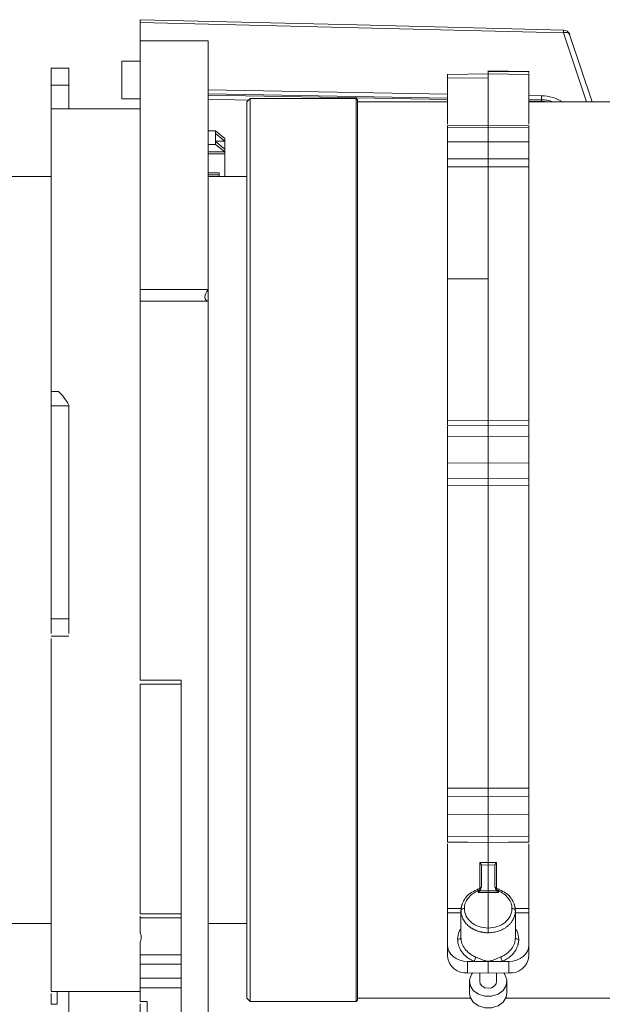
# Model space of a CAD drawing. Header units: millimetres. Extents: x 0 to 1118, y 0 to 864.
# Tile 68 of 78: x 849 to 892, y 577 to 649. Entities that reach past the tile are written whole.
import ezdxf

# ---------------------------------------------------------------- set-up
doc = ezdxf.new("R2010")
doc.units = ezdxf.units.MM
doc.styles.add('SLDTEXTSTYLE3', font='TXT', dxfattribs={"width": 0.605})
doc.dimstyles.new('SLDDIMSTYLE2', dxfattribs={"dimtxt": 3.175, "dimasz": 3.302, "dimexe": 0, "dimexo": 0.0625, "dimgap": 0.79375, "dimtad": 0, "dimtih": 1, "dimtoh": 1, "dimlfac": 2, "dimrnd": 1e-09, "dimzin": 4, "dimdsep": 46, "dimtxsty": 'SLDTEXTSTYLE3', "dimsah": 1, "dimcen": 0.09, "dimadec": 0, "dimazin": 1, "dimtfac": 1, "dimtofl": 0, "dimtmove": 0, "dimatfit": 3, "dimfxl": 1, "dimfrac": 2, "dimtolj": 1, "dimtzin": 12, "dimarcsym": 0})
doc.dimstyles.new('SLDDIMSTYLE3', dxfattribs={"dimtxt": 3.175, "dimasz": 3.302, "dimexe": 0, "dimexo": 0.0625, "dimgap": 0.79375, "dimtad": 0, "dimtih": 1, "dimtoh": 1, "dimlfac": 2, "dimrnd": 1e-09, "dimzin": 12, "dimdsep": 46, "dimtxsty": 'SLDTEXTSTYLE3', "dimsah": 1, "dimcen": 0.09, "dimadec": 0, "dimazin": 3, "dimtfac": 1, "dimtofl": 0, "dimtmove": 0, "dimatfit": 3, "dimfxl": 1, "dimfrac": 2, "dimtolj": 1, "dimtzin": 12, "dimarcsym": 0})

# ---------------------------------------------------------------- blocks, each defined once
blk = doc.blocks.new('_D_30')
at = {"color": 7, "linetype": 'Continuous', "lineweight": 0}
for p, q in [((851.367, 576.269), (851.367, 556.538)), ((965.192, 574.019), (965.192, 556.538)), ((851.367, 558.138), (901.61, 558.138)), ((965.192, 558.138), (914.95, 558.138))]:
    blk.add_line(p, q, dxfattribs=at)
for points in [[(851.367, 558.138), (854.669, 557.63), (854.669, 558.646)], [(965.192, 558.138), (961.89, 558.646), (961.89, 557.63)]]:
    blk.add_solid(points, dxfattribs=at)
at = {"color": 7, "linetype": 'Continuous', "lineweight": 0, "insert": (901.61, 559.794), "char_height": 3.175, "attachment_point": 1, "style": 'SLDTEXTSTYLE3'}
blk.add_mtext('227.65', dxfattribs=at)
blk = doc.blocks.new('_D_32')
at = {"color": 7, "linetype": 'Continuous', "lineweight": 0}
for p, q in [((764.942, 592.019), (764.942, 541.447)), ((965.442, 574.269), (965.442, 541.447)), ((764.942, 543.047), (858.523, 543.047)), ((965.442, 543.047), (871.862, 543.047))]:
    blk.add_line(p, q, dxfattribs=at)
for points in [[(764.942, 543.047), (768.244, 542.539), (768.244, 543.555)], [(965.442, 543.047), (962.14, 543.555), (962.14, 542.539)]]:
    blk.add_solid(points, dxfattribs=at)
at = {"color": 7, "linetype": 'Continuous', "lineweight": 0, "insert": (858.523, 544.704), "char_height": 3.175, "attachment_point": 1, "style": 'SLDTEXTSTYLE3'}
blk.add_mtext('401.00', dxfattribs=at)

msp = doc.modelspace()

# ---------------------------------------------------------------- linework, layer by layer
at = {"color": 7, "linetype": 'Continuous', "lineweight": 15}
for p, q in [((857.9173, 647.8688), (857.9173, 649.2248)), ((889.0573, 648.4636), (857.9173, 649.2248)), ((891.1763, 643.3688), (889.5144, 648.3418)), ((862.9173, 647.8688), (857.9173, 647.8688)), ((857.9173, 647.8688), (857.9173, 629.5502)), ((862.9173, 647.8688), (862.9173, 629.5502)), ((857.9173, 646.3567), (856.5597, 646.3567)), ((852.6697, 645.8627), (851.3649, 645.8627)), ((883.5374, 645.4292), (880.4979, 645.3968)), ((886.5382, 645.3968), (883.4987, 645.4292)), ((886.5365, 645.6189), (883.5, 645.6468)), ((886.518, 645.5913), (883.518, 645.6189)), ((883.518, 645.6189), (883.518, 645.429)), ((886.518, 645.5913), (886.518, 645.4507)), ((852.6673, 644.6103), (851.3673, 644.6103)), ((851.3673, 642.8688), (851.3673, 644.6103)), ((852.6673, 644.6103), (852.6673, 642.8688)), ((883.518, 645.1385), (880.518, 645.1123)), ((862.9173, 644.2511), (880.518, 643.9467)), ((856.5597, 643.6067), (857.9173, 643.6067)), ((862.9173, 643.5637), (865.879, 643.4915)), ((866.0063, 643.6188), (865.7563, 643.3688)), ((865.7563, 643.3688), (865.7563, 577.3688)), ((873.8063, 643.6188), (866.0063, 643.6188)), ((866.0063, 643.6188), (866.0063, 577.1188)), ((873.9063, 643.5188), (873.8063, 643.6188)), ((873.8063, 643.6188), (873.8063, 577.1188)), ((873.9063, 643.5188), (873.9063, 577.2188)), ((880.518, 643.3688), (873.9063, 643.3688)), ((886.518, 643.8429), (887.4391, 643.827)), ((886.518, 643.4427), (887.4345, 643.4267)), ((893.9063, 643.3688), (886.518, 643.3688)), ((887.4345, 643.4267), (887.4348, 643.4259)), ((887.4347, 643.4258), (887.9229, 643.3688)), ((887.4391, 643.827), (887.4391, 643.528)), ((857.9173, 642.8688), (851.3662, 642.8688)), ((863.4423, 641.2381), (862.9173, 641.2381)), ((863.4423, 641.2381), (863.4423, 641.0365)), ((863.4423, 641.2381), (864.1423, 640.6744)), ((863.4423, 640.4436), (863.4423, 641.0365)), ((863.4423, 641.0365), (864.1423, 640.4728)), ((883.5363, 641.6432), (880.4968, 641.6069)), ((883.518, 641.4927), (880.518, 641.4568)), ((880.518, 641.4568), (880.518, 640.4252)), ((886.5393, 641.6069), (883.4998, 641.6432)), ((883.518, 641.4927), (883.518, 640.4338)), ((886.518, 641.4568), (883.518, 641.4927)), ((886.518, 641.4568), (886.518, 640.4252)), ((864.1423, 640.4728), (863.4423, 640.4728)), ((863.4423, 640.4436), (863.4423, 640.242)), ((864.1423, 639.8799), (863.4423, 640.4436)), ((864.1423, 640.6744), (864.1423, 640.4728)), ((864.1423, 640.4728), (864.1423, 639.8799)), ((883.518, 640.4338), (880.518, 640.4252)), ((886.518, 640.4252), (883.518, 640.4338)), ((862.9173, 640.242), (863.4423, 640.242)), ((864.1348, 639.6843), (862.9173, 639.6843)), ((862.9173, 639.5361), (864.1348, 639.5361)), ((864.1348, 639.6843), (863.4423, 640.242)), ((864.1348, 639.6843), (864.1348, 639.5361)), ((864.1423, 639.5301), (864.1348, 639.5361)), ((864.1423, 639.8799), (864.1423, 639.5301)), ((864.1423, 639.5301), (864.1423, 637.8693)), ((880.518, 639.1805), (883.518, 639.188)), ((883.518, 639.188), (886.518, 639.1805)), ((862.9173, 638.141), (863.7173, 638.141)), ((863.7173, 638.141), (863.7173, 637.9928)), ((883.518, 638.5849), (880.518, 638.5778)), ((883.518, 638.5849), (883.518, 630.3486)), ((886.518, 638.5778), (883.518, 638.5849)), ((851.3673, 637.8693), (808.7421, 637.8691)), ((862.9173, 637.9928), (863.7173, 637.9928)), ((865.7563, 637.8693), (862.9173, 637.8693)), ((863.7173, 637.9928), (863.7173, 637.8693)), ((883.518, 630.3486), (880.518, 630.3337)), ((883.518, 630.3486), (883.518, 619.9066)), ((857.9173, 629.5502), (862.9173, 629.5502)), ((862.9173, 629.5502), (862.9173, 628.6841)), ((862.9173, 628.6841), (857.9173, 628.6841)), ((862.9173, 628.6841), (862.9173, 572.8688)), ((851.8533, 622.0438), (851.3649, 622.0438)), ((851.3673, 620.983), (852.6673, 620.983)), ((852.6673, 621.0445), (852.6673, 620.983)), ((883.5372, 619.5337), (880.4977, 619.5026)), ((880.518, 619.8764), (883.518, 619.9066)), ((883.518, 619.5416), (880.518, 619.5111)), ((886.5384, 619.5026), (883.4989, 619.5337)), ((883.518, 619.9066), (886.518, 619.8764)), ((886.518, 619.5111), (883.518, 619.5416)), ((883.518, 618.7425), (880.518, 618.7119)), ((880.518, 618.7119), (880.518, 616.7952)), ((883.518, 618.7425), (883.518, 616.775)), ((886.518, 618.7119), (883.518, 618.7425)), ((886.518, 618.7119), (886.518, 616.7952)), ((880.4991, 617.8188), (880.518, 617.8186)), ((886.518, 617.8186), (886.537, 617.8188)), ((883.518, 616.775), (880.518, 616.7952)), ((886.518, 616.7952), (883.518, 616.775)), ((880.518, 615.6564), (883.518, 615.6358)), ((883.518, 615.6358), (886.518, 615.6564)), ((883.518, 615.1013), (880.518, 615.1217)), ((886.518, 615.1217), (883.518, 615.1013)), ((883.518, 615.1013), (883.518, 592.8268)), ((851.3673, 605.3075), (852.6673, 605.3075)), ((851.366, 604.0169), (852.6687, 604.0169)), ((857.9173, 600.7846), (860.9173, 600.7846)), ((860.9173, 600.5002), (857.9173, 600.5002)), ((880.518, 592.8198), (883.518, 592.8268)), ((883.518, 592.8268), (886.518, 592.8198)), ((883.518, 592.2069), (880.518, 592.2)), ((886.518, 592.2), (883.518, 592.2069)), ((883.518, 590.9075), (880.518, 590.9014)), ((880.518, 590.9014), (880.518, 589.3022)), ((886.518, 590.9014), (883.518, 590.9075)), ((883.518, 590.9075), (883.518, 589.2659)), ((886.518, 590.9014), (886.518, 589.3022)), ((880.4967, 588.8785), (883.5362, 588.8417)), ((883.518, 589.2659), (880.518, 589.3022)), ((883.518, 588.8177), (880.518, 588.8528)), ((883.4999, 588.8417), (886.5394, 588.8785)), ((886.518, 589.3022), (883.518, 589.2659)), ((886.518, 588.8528), (883.518, 588.8177)), ((883.518, 588.8177), (883.518, 587.3613)), ((882.8941, 587.3633), (883.518, 587.3613)), ((883.518, 587.3613), (884.142, 587.3633)), ((883.518, 587.1716), (883.0104, 587.1731)), ((883.018, 585.5719), (883.018, 587.115)), ((884.0257, 587.1731), (883.518, 587.1716)), ((883.518, 587.1716), (883.518, 585.2666)), ((884.018, 587.115), (884.018, 585.5719)), ((882.7702, 585.2644), (882.7702, 585.1426)), ((882.8949, 585.2647), (883.518, 585.2666)), ((882.9829, 585.5073), (883.0089, 585.5206)), ((883.518, 585.2666), (883.518, 585.1449)), ((883.518, 585.2666), (884.1412, 585.2647)), ((884.2659, 585.1426), (884.2659, 585.2644)), ((882.7702, 585.1426), (883.518, 585.1449)), ((883.518, 585.1449), (883.518, 582.5324)), ((883.518, 585.1449), (884.2659, 585.1426)), ((881.518, 583.8172), (881.5222, 583.843)), ((881.518, 583.8172), (881.518, 581.8441)), ((885.518, 583.8172), (885.5139, 583.843)), ((885.518, 581.8441), (885.518, 583.8172)), ((857.9173, 583.5757), (860.9173, 583.5757)), ((857.9173, 583.2739), (857.9173, 583.4007)), ((860.9173, 583.2739), (857.9173, 583.2739)), ((880.518, 581.2974), (880.518, 583.6411)), ((886.518, 583.6411), (886.518, 581.2974)), ((808.7421, 582.8685), (851.3673, 582.8684)), ((862.9173, 582.8683), (865.7563, 582.8683)), ((880.518, 580.4551), (880.518, 581.2974)), ((886.518, 581.2974), (886.518, 580.4551)), ((857.9173, 580.5506), (860.9173, 580.5506)), ((860.9173, 579.8582), (857.9173, 579.8582)), ((857.9173, 578.8341), (857.9173, 579.8582)), ((860.9173, 579.6506), (860.9173, 578.8341)), ((882.005, 579.224), (882.005, 580.0738)), ((882.4732, 580.0727), (882.005, 580.0738)), ((883.518, 580.0705), (882.4732, 580.0727)), ((884.5629, 580.0727), (883.518, 580.0705)), ((883.518, 579.2132), (883.518, 580.0705)), ((884.5629, 580.0727), (885.0311, 580.0738)), ((885.0311, 580.0738), (885.0311, 579.224)), ((857.9173, 578.8341), (860.9173, 578.8341)), ((883.518, 579.2132), (882.005, 579.224)), ((882.893, 579.2176), (882.893, 578.6129)), ((885.0311, 579.224), (883.518, 579.2132)), ((884.143, 578.6129), (884.143, 579.2176)), ((860.9173, 578.1341), (857.9173, 578.1341)), ((882.143, 578.6129), (882.143, 577.756)), ((884.893, 577.756), (884.893, 578.6129)), ((851.3662, 577.8688), (857.9173, 577.8688)), ((851.3673, 576.9139), (851.3673, 577.7203)), ((851.8013, 577.8688), (851.8013, 576.9139)), ((852.6673, 577.8688), (852.6673, 575.8693)), ((860.9173, 577.1802), (860.9173, 577.1866)), ((865.7563, 577.3688), (866.0063, 577.1188)), ((873.8063, 577.1188), (873.9063, 577.2188)), ((873.9063, 577.3688), (882.2265, 577.3688)), ((884.8096, 577.3688), (893.9063, 577.3688)), ((851.3673, 576.9139), (851.8013, 576.9139)), ((857.9173, 577.1158), (858.4173, 577.1158)), ((857.9173, 576.1679), (857.9173, 576.9408)), ((866.0063, 577.1188), (873.8063, 577.1188))]:
    msp.add_line(p, q, dxfattribs=at)
at = {"color": 9, "linetype": 'Continuous', "lineweight": 15}
for p, q in [((890.7598, 643.3688), (889.0573, 648.4636)), ((883.518, 645.1385), (883.518, 641.6785)), ((862.9173, 643.9532), (880.518, 643.648)), ((886.518, 643.544), (887.4391, 643.528)), ((886.518, 643.4328), (887.5972, 643.4069)), ((887.4343, 643.4297), (887.4345, 643.4267)), ((880.518, 583.9773), (881.5459, 583.9756)), ((885.4931, 583.9756), (886.518, 583.9773)), ((880.518, 583.6411), (881.518, 583.6395)), ((886.518, 583.6411), (885.518, 583.6395))]:
    msp.add_line(p, q, dxfattribs=at)
at = {"color": 7, "linetype": 'Continuous', "lineweight": 15, "flags": 128}
for points in [[(889.0609, 648.662), (873.8852, 649.0335), (857.9174, 649.4232)], [(862.9173, 643.8551), (871.1904, 643.711), (880.518, 643.5477)], [(881.2702, 581.7013), (881.3187, 581.7042), (881.3652, 581.7125), (881.4081, 581.7258), (881.4456, 581.7436), (881.4764, 581.7652), (881.4992, 581.7897), (881.5133, 581.8164), (881.518, 581.8441)], [(885.7659, 581.7013), (885.7174, 581.7042), (885.6709, 581.7125), (885.628, 581.7258), (885.5905, 581.7436), (885.5597, 581.7652), (885.5369, 581.7897), (885.5228, 581.8164), (885.518, 581.8441)], [(882.3601, 579.2214), (882.2872, 579.1159), (882.1489, 578.717), (882.1955, 578.3041), (882.4208, 577.9328), (882.7942, 577.6534), (883.2654, 577.5036), (883.7707, 577.5036), (884.2419, 577.6534), (884.6153, 577.9328), (884.8406, 578.3041), (884.8872, 578.717), (884.7489, 579.1159), (884.676, 579.2214)], [(882.893, 578.6129), (882.9406, 578.4166), (883.0761, 578.2502), (883.2789, 578.139), (883.518, 578.0999), (883.7572, 578.139), (883.96, 578.2502), (884.0955, 578.4166), (884.143, 578.6129), (884.143, 578.6129)], [(882.143, 577.756), (882.1955, 577.4471), (882.4208, 577.0759), (882.7942, 576.7965), (883.2654, 576.6466), (883.7707, 576.6466), (884.2419, 576.7965), (884.6153, 577.0759), (884.8406, 577.4471), (884.893, 577.756)]]:
    msp.add_lwpolyline(points, dxfattribs=at)
at = {"color": 9, "linetype": 'Continuous', "lineweight": 15, "flags": 128}
for points in [[(882.7702, 585.2644), (882.7495, 585.2977), (882.7297, 585.3242), (882.7115, 585.3431), (882.6957, 585.3534), (882.6828, 585.3549), (882.6807, 585.3541)], [(884.3554, 585.3541), (884.3533, 585.3549), (884.3404, 585.3534), (884.3246, 585.3431), (884.3064, 585.3242), (884.2866, 585.2977), (884.2659, 585.2644)]]:
    msp.add_lwpolyline(points, dxfattribs=at)
at = {"color": 7, "linetype": 'Continuous', "lineweight": 15}
for centre, radius, start, end in [((889.0485, 648.163), 0.5, 18.490232, 90), ((881.8931, 580.6024), 1.383, 186.117109, 274.637157), ((881.8776, 580.4646), 0.713, 326.657725, 354.572614), ((885.1585, 580.4646), 0.713, 185.427386, 213.342275), ((885.1429, 580.6024), 1.383, 265.362843, 353.882891)]:
    msp.add_arc(centre, radius, start, end, dxfattribs=at)
at = {"color": 9, "linetype": 'Continuous', "lineweight": 15}
for centre, radius, start, end in [((886.2589, 643.5275), 1.1802, 355.061732, 0.027597), ((881.7305, 583.7213), 0.2413, 81.573369, 149.69845), ((885.3056, 583.7213), 0.2413, 30.30155, 98.426631)]:
    msp.add_arc(centre, radius, start, end, dxfattribs=at)
at = {"color": 7, "linetype": 'Continuous', "lineweight": 15}
for centre, major_axis, ratio, start_param, end_param in [((863.2923, 629.3046), (0.5413, 0.5413), 0.5773503, 1.6906987, 3.5452891), ((882.768, 585.2854), (0.2382, 0.2389), 0.3175901, 4.4127145, 4.9362929), ((882.768, 585.6958), (-0.0024, 0.4982), 0.5017546, 3.6642909, 4.1990463), ((884.268, 585.6958), (0.0024, 0.4982), 0.5017546, 2.0841616, 2.6188944), ((884.268, 585.2854), (-0.2382, 0.2389), 0.3175901, 1.3468924, 1.8704707), ((882.018, 581.3049), (1.4999, 0.0229), 0.8206881, 3.1290586, 4.6911283), ((885.018, 581.3049), (1.4999, -0.0229), 0.8206881, 4.7336497, 6.2957194)]:
    msp.add_ellipse(centre, major_axis=major_axis, ratio=ratio, start_param=start_param, end_param=end_param, dxfattribs=at)
for points, knots in [([(857.9173, 649.4213), (857.9173, 649.4141), (857.9173, 649.3993), (857.9173, 649.3215), (857.9173, 649.252), (857.9173, 649.2248)], [0, 0, 0, 0, 0.36117419, 0.75045087, 1, 1, 1, 1]), ([(889.53, 648.2896), (889.5258, 648.3226), (889.5116, 648.3552), (889.4603, 648.412), (889.4232, 648.436), (889.3321, 648.4688), (889.2784, 648.4777), (889.1675, 648.4805), (889.1106, 648.4745), (889.0573, 648.4636)], [0, 0, 0, 0, 0.25, 0.25, 0.5, 0.5, 0.75, 0.75, 1, 1, 1, 1]), ([(856.5612, 646.3464), (856.5612, 646.3497), (856.5612, 646.3834), (856.5612, 646.2461), (856.5612, 645.9414), (856.5612, 645.6151), (856.5612, 645.4519)], [0, 0, 0, 0, 0.03540719, 0.35693812, 0.67846906, 1, 1, 1, 1]), ([(851.3673, 644.6103), (851.3673, 644.7088), (851.3673, 644.9058), (851.3673, 645.1767), (851.3673, 645.4151), (851.3673, 645.6111), (851.3673, 645.7551), (851.3673, 645.8463), (851.3673, 645.8566), (851.3673, 645.8617)], [0, 0, 0, 0, 0.1435909, 0.2871817, 0.4307726, 0.5743635, 0.7179544, 0.8615452, 1, 1, 1, 1]), ([(852.6673, 645.8617), (852.6673, 645.8566), (852.6673, 645.8463), (852.6673, 645.7551), (852.6673, 645.6111), (852.6673, 645.4151), (852.6673, 645.1767), (852.6673, 644.9058), (852.6673, 644.7088), (852.6673, 644.6103)], [0, 0, 0, 0, 0.1384548, 0.2820456, 0.4256365, 0.5692274, 0.7128183, 0.8564091, 1, 1, 1, 1]), ([(856.5612, 645.4519), (856.5612, 645.2758), (856.5612, 644.9236), (856.5612, 644.3837), (856.5612, 643.945), (856.5612, 643.6547), (856.5612, 643.629), (856.5612, 643.617)], [0, 0, 0, 0, 0.204504, 0.409008, 0.6135121, 0.8180161, 1, 1, 1, 1]), ([(880.518, 645.3899), (880.518, 645.3917), (880.518, 645.4059), (880.518, 645.3176), (880.518, 645.2091), (880.518, 645.1103), (880.518, 645.1018)], [0, 0, 0, 0, 0.06606862, 0.512023, 0.95795902, 1, 1, 1, 1]), ([(883.5182, 645.4199), (883.5182, 645.4221), (883.5183, 645.4373), (883.5185, 645.3526), (883.5183, 645.2091), (883.5183, 645.1447)], [0, 0, 0, 0, 0.086374, 0.5898562, 1, 1, 1, 1]), ([(886.518, 645.3899), (886.518, 645.3917), (886.518, 645.406), (886.518, 645.3172), (886.518, 645.212), (886.518, 645.1172), (886.518, 645.1123)], [0, 0, 0, 0, 0.0672449, 0.5211384, 0.9750133, 1, 1, 1, 1]), ([(880.518, 645.0934), (880.518, 645.0901), (880.518, 645.0826), (880.518, 644.7723), (880.518, 644.2332), (880.518, 643.4449), (880.518, 642.6186), (880.518, 641.9642), (880.518, 641.7403)], [0, 0, 0, 0, 0.1551511, 0.3449148, 0.5287278, 0.7125408, 0.9016579, 1, 1, 1, 1]), ([(886.518, 645.0934), (886.518, 645.0901), (886.518, 645.0826), (886.518, 644.7723), (886.518, 644.2332), (886.518, 643.4449), (886.518, 642.6186), (886.518, 641.9642), (886.518, 641.7403)], [0, 0, 0, 0, 0.1551511, 0.3449148, 0.5287278, 0.7125408, 0.9016579, 1, 1, 1, 1]), ([(887.4391, 643.827), (887.7226, 643.8024), (888.2839, 643.7537), (888.7506, 643.4963), (888.9817, 643.3688)], [0, 0, 0, 0, 0.5049904, 1, 1, 1, 1]), ([(851.3673, 642.8151), (851.3673, 642.822), (851.3673, 642.841), (851.3673, 642.3842), (851.3673, 641.4945), (851.3673, 640.1636), (851.3673, 638.4352), (851.3673, 636.326), (851.3673, 633.8657), (851.3673, 631.0889), (851.3673, 628.0268), (851.3673, 625.0049), (851.3673, 622.9381), (851.3673, 622.0438)], [0, 0, 0, 0, 0.055625, 0.1523572, 0.2490893, 0.3458215, 0.4425537, 0.5392858, 0.636018, 0.7327502, 0.8294823, 0.9262145, 1, 1, 1, 1]), ([(880.518, 641.5932), (880.518, 641.5964), (880.518, 641.6072), (880.518, 641.5373), (880.518, 641.4689), (880.518, 641.4568)], [0, 0, 0, 0, 0.2603787, 0.8693794, 1, 1, 1, 1]), ([(883.5183, 641.6261), (883.5183, 641.6291), (883.5182, 641.6374), (883.5181, 641.5488), (883.518, 641.4927)], [0, 0, 0, 0, 0.3661565, 1, 1, 1, 1]), ([(886.518, 641.5932), (886.518, 641.5964), (886.518, 641.6072), (886.518, 641.5373), (886.518, 641.4689), (886.518, 641.4568)], [0, 0, 0, 0, 0.2603787, 0.8693794, 1, 1, 1, 1]), ([(880.518, 640.4252), (880.518, 640.3622), (880.518, 640.2828), (880.518, 640.0945), (880.518, 639.989), (880.518, 639.8189), (880.518, 639.7612), (880.518, 639.6442), (880.518, 639.5843), (880.518, 639.4066), (880.518, 639.2903), (880.518, 639.1805)], [0, 0, 0, 0, 0.25, 0.25, 0.5, 0.5, 0.625, 0.625, 0.75, 0.75, 1, 1, 1, 1]), ([(883.518, 640.4338), (883.518, 640.4208), (883.5181, 640.3947), (883.5181, 640.3496), (883.5181, 640.2998), (883.5182, 640.2451), (883.5183, 640.1859), (883.5183, 640.1224), (883.5184, 640.0552), (883.5184, 639.9849), (883.5184, 639.912), (883.5184, 639.8372), (883.5184, 639.7612), (883.5184, 639.6847), (883.5183, 639.6084), (883.5183, 639.533), (883.5182, 639.4591), (883.5181, 639.3872), (883.5181, 639.3179), (883.5181, 639.2514), (883.518, 639.2089), (883.518, 639.188)], [0, 0, 0, 0, 0.0501136, 0.1013018, 0.1534592, 0.2064658, 0.260188, 0.3144804, 0.3691876, 0.4241466, 0.4791903, 0.5341495, 0.588857, 0.6431499, 0.6968728, 0.74988, 0.802038, 0.8532267, 0.9033408, 0.9522901, 1, 1, 1, 1]), ([(886.518, 640.4252), (886.518, 640.3622), (886.518, 640.2828), (886.518, 640.0945), (886.518, 639.989), (886.518, 639.8189), (886.518, 639.7612), (886.518, 639.6442), (886.518, 639.5843), (886.518, 639.4066), (886.518, 639.2903), (886.518, 639.1805)], [0, 0, 0, 0, 0.25, 0.25, 0.5, 0.5, 0.625, 0.625, 0.75, 0.75, 1, 1, 1, 1]), ([(880.518, 638.5778), (880.518, 638.6444), (880.518, 638.7404), (880.518, 638.9595), (880.518, 639.0761), (880.518, 639.1805)], [0, 0, 0, 0, 0.5, 0.5, 1, 1, 1, 1]), ([(883.518, 639.188), (883.518, 639.172), (883.518, 639.1393), (883.518, 639.0873), (883.518, 639.0326), (883.5179, 638.976), (883.5179, 638.9185), (883.5179, 638.8614), (883.5179, 638.8057), (883.5179, 638.7526), (883.518, 638.7032), (883.518, 638.6584), (883.518, 638.6185), (883.518, 638.596), (883.518, 638.5849)], [0, 0, 0, 0, 0.0765317, 0.1558527, 0.2376298, 0.3214489, 0.4068232, 0.4932063, 0.5800119, 0.6666364, 0.752484, 0.8369903, 0.9196434, 1, 1, 1, 1]), ([(886.518, 638.5778), (886.518, 638.6444), (886.518, 638.7404), (886.518, 638.9595), (886.518, 639.0761), (886.518, 639.1805)], [0, 0, 0, 0, 0.5, 0.5, 1, 1, 1, 1]), ([(880.518, 638.5778), (880.518, 637.41), (880.518, 636.1346), (880.518, 633.4604), (880.518, 631.9697), (880.518, 630.3337)], [0, 0, 0, 0, 0.5, 0.5, 1, 1, 1, 1]), ([(886.518, 638.5778), (886.518, 637.3871), (886.518, 636.0745), (886.518, 633.2966), (886.518, 631.8317), (886.518, 628.8357), (886.518, 627.2044), (886.518, 623.7039), (886.518, 621.8346), (886.518, 619.8764)], [0, 0, 0, 0, 0.25, 0.25, 0.5, 0.5, 0.75, 0.75, 1, 1, 1, 1]), ([(880.518, 630.3337), (880.518, 628.6976), (880.518, 627.0086), (880.518, 623.6166), (880.518, 621.7969), (880.518, 619.8764)], [0, 0, 0, 0, 0.5, 0.5, 1, 1, 1, 1]), ([(857.9173, 628.6841), (857.9173, 628.687), (857.9173, 628.6926), (857.9173, 628.7076), (857.9173, 628.7274), (857.9173, 628.7524), (857.9173, 628.797), (857.9173, 628.872), (857.9173, 628.9894), (857.9173, 629.123), (857.9173, 629.2511), (857.9173, 629.3638), (857.9173, 629.4597), (857.9173, 629.5199), (857.9173, 629.5502)], [0, 0, 0, 0, 0.0504532, 0.1002702, 0.1498865, 0.1997425, 0.2502725, 0.3750529, 0.5000758, 0.6248563, 0.7498792, 0.8335392, 0.9162329, 1, 1, 1, 1]), ([(857.9173, 628.6841), (857.9173, 626.5879), (857.9173, 624.3787), (857.9173, 619.8152), (857.9173, 617.4612), (857.9173, 612.6947), (857.9173, 610.2825), (857.9173, 605.4886), (857.9173, 603.107), (857.9173, 600.7846)], [0, 0, 0, 0, 0.25, 0.25, 0.5, 0.5, 0.75, 0.75, 1, 1, 1, 1]), ([(851.3673, 620.983), (851.3673, 621.0778), (851.3673, 621.2672), (851.3673, 621.5173), (851.3673, 621.7289), (851.3673, 621.8933), (851.3673, 621.9986), (851.3673, 622.0469), (851.3673, 622.0391), (851.3673, 622.0373)], [0, 0, 0, 0, 0.1584092, 0.3168183, 0.4752275, 0.6336367, 0.7920459, 0.950455, 1, 1, 1, 1]), ([(851.8533, 622.0397), (851.8561, 622.041), (851.875, 622.0495), (851.9413, 622.007), (852.0907, 621.8703), (852.3383, 621.5612), (852.5593, 621.2142), (852.6673, 621.0445)], [0, 0, 0, 0, 0.0274766, 0.1841238, 0.3454202, 0.6799763, 1, 1, 1, 1]), ([(851.3673, 605.3075), (851.3673, 605.453), (851.3673, 605.7439), (851.3673, 606.181), (851.3673, 606.6186), (851.3673, 607.0566), (851.3673, 607.4951), (851.3673, 607.934), (851.3673, 608.3734), (851.3673, 608.8133), (851.3673, 609.7666), (851.3673, 611.235), (851.3673, 613.2143), (851.3673, 615.1852), (851.3673, 616.7506), (851.3673, 617.916), (851.3673, 618.6893), (851.3673, 619.4583), (851.3673, 620.2236), (851.3673, 620.7298), (851.3673, 620.983)], [0, 0, 0, 0, 0.0277971, 0.0555802, 0.0833535, 0.111121, 0.1388868, 0.1666551, 0.19443, 0.2222154, 0.2500156, 0.3750004, 0.5000017, 0.6249861, 0.7499878, 0.8000114, 0.8500005, 0.899979, 0.9499709, 1, 1, 1, 1]), ([(852.6673, 620.983), (852.6673, 620.8425), (852.6673, 620.5614), (852.6673, 620.138), (852.6673, 619.7134), (852.6673, 619.2875), (852.6673, 618.8602), (852.6673, 618.4317), (852.6673, 618.0019), (852.6673, 617.5708), (852.6673, 616.6348), (852.6673, 615.1853), (852.6673, 613.2145), (852.6673, 611.2351), (852.6673, 609.6492), (852.6673, 608.4615), (852.6673, 607.6706), (852.6673, 606.8812), (852.6673, 606.0931), (852.6673, 605.5694), (852.6673, 605.3075)], [0, 0, 0, 0, 0.0277969, 0.05558, 0.0833531, 0.1111206, 0.1388865, 0.1666548, 0.1944297, 0.2222153, 0.2500156, 0.375, 0.5000017, 0.6249864, 0.7499878, 0.8000116, 0.8500008, 0.8999794, 0.9499711, 1, 1, 1, 1]), ([(880.518, 619.5914), (880.518, 619.5955), (880.518, 619.6232), (880.518, 619.7205), (880.518, 619.8244), (880.518, 619.8764)], [0, 0, 0, 0, 0.0812985, 0.5395736, 1, 1, 1, 1]), ([(880.518, 619.4889), (880.518, 619.4854), (880.518, 619.4736), (880.518, 619.3359), (880.518, 619.0977), (880.518, 618.8678), (880.518, 618.7353), (880.518, 618.7119)], [0, 0, 0, 0, 0.11933567, 0.3933086, 0.66727327, 0.9412389, 1, 1, 1, 1]), ([(883.518, 619.9066), (883.518, 619.8907), (883.518, 619.8584), (883.518, 619.8116), (883.518, 619.7662), (883.5179, 619.7232), (883.5179, 619.6834), (883.5179, 619.6477), (883.5179, 619.6165), (883.5179, 619.5905), (883.5179, 619.5699), (883.518, 619.5548), (883.518, 619.5452), (883.518, 619.5404), (883.518, 619.5412), (883.518, 619.5416)], [0, 0, 0, 0, 0.0740882, 0.1501607, 0.2278754, 0.306839, 0.3866168, 0.4667464, 0.5467527, 0.626165, 0.704533, 0.7814412, 0.8565212, 0.9294589, 1, 1, 1, 1]), ([(883.518, 619.5416), (883.518, 619.5424), (883.5181, 619.544), (883.5181, 619.5396), (883.5181, 619.5298), (883.5182, 619.514), (883.5183, 619.4919), (883.5183, 619.4634), (883.5184, 619.4286), (883.5184, 619.3876), (883.5184, 619.3405), (883.5184, 619.2879), (883.5184, 619.2302), (883.5183, 619.1681), (883.5183, 619.1022), (883.5182, 619.0334), (883.5182, 618.9623), (883.5181, 618.8897), (883.5181, 618.8166), (883.518, 618.767), (883.518, 618.7425)], [0, 0, 0, 0, 0.0503976, 0.1021719, 0.1552333, 0.2094735, 0.2647652, 0.3209629, 0.3779052, 0.4354162, 0.4933094, 0.5513901, 0.6094603, 0.667322, 0.7247813, 0.7816526, 0.8377617, 0.8929485, 0.9470697, 1, 1, 1, 1]), ([(886.518, 619.5914), (886.518, 619.5955), (886.518, 619.6232), (886.518, 619.7205), (886.518, 619.8244), (886.518, 619.8764)], [0, 0, 0, 0, 0.0812985, 0.5395736, 1, 1, 1, 1]), ([(886.518, 619.4889), (886.518, 619.4854), (886.518, 619.4736), (886.518, 619.3359), (886.518, 619.0977), (886.518, 618.8678), (886.518, 618.7353), (886.518, 618.7119)], [0, 0, 0, 0, 0.1193357, 0.3933086, 0.6672733, 0.9412389, 1, 1, 1, 1]), ([(880.518, 616.7952), (880.518, 616.678), (880.518, 616.5595), (880.518, 616.324), (880.518, 616.2114), (880.518, 616.0558), (880.518, 616.0071), (880.518, 615.9159), (880.518, 615.873), (880.518, 615.7576), (880.518, 615.6974), (880.518, 615.6564)], [0, 0, 0, 0, 0.25, 0.25, 0.5, 0.5, 0.625, 0.625, 0.75, 0.75, 1, 1, 1, 1]), ([(883.518, 616.775), (883.518, 616.7516), (883.5181, 616.7043), (883.5181, 616.6318), (883.5181, 616.5576), (883.5182, 616.4823), (883.5183, 616.4066), (883.5183, 616.331), (883.5184, 616.2563), (883.5184, 616.1833), (883.5184, 616.1125), (883.5184, 616.0447), (883.5184, 615.9804), (883.5184, 615.9201), (883.5183, 615.8643), (883.5183, 615.8133), (883.5182, 615.7674), (883.5181, 615.7266), (883.5181, 615.6911), (883.5181, 615.6605), (883.518, 615.644), (883.518, 615.6358)], [0, 0, 0, 0, 0.0501136, 0.1013018, 0.1534592, 0.2064658, 0.260188, 0.3144804, 0.3691876, 0.4241466, 0.4791903, 0.5341495, 0.588857, 0.6431499, 0.6968728, 0.74988, 0.802038, 0.8532267, 0.9033408, 0.9522901, 1, 1, 1, 1]), ([(886.518, 616.7952), (886.518, 616.678), (886.518, 616.5595), (886.518, 616.324), (886.518, 616.2114), (886.518, 616.0558), (886.518, 616.0071), (886.518, 615.9159), (886.518, 615.873), (886.518, 615.7576), (886.518, 615.6974), (886.518, 615.6564)], [0, 0, 0, 0, 0.25, 0.25, 0.5, 0.5, 0.625, 0.625, 0.75, 0.75, 1, 1, 1, 1]), ([(880.518, 615.1217), (880.518, 615.2344), (880.518, 615.3488), (880.518, 615.5432), (880.518, 615.6174), (880.518, 615.6564)], [0, 0, 0, 0, 0.5, 0.5, 1, 1, 1, 1]), ([(883.518, 615.6358), (883.518, 615.6294), (883.518, 615.6164), (883.518, 615.5902), (883.518, 615.5584), (883.5179, 615.5207), (883.5179, 615.4778), (883.5179, 615.4301), (883.5179, 615.3785), (883.5179, 615.3242), (883.518, 615.2682), (883.518, 615.2117), (883.518, 615.1559), (883.518, 615.1193), (883.518, 615.1013)], [0, 0, 0, 0, 0.0765317, 0.1558527, 0.2376298, 0.3214489, 0.4068232, 0.4932063, 0.5800119, 0.6666364, 0.752484, 0.8369903, 0.9196434, 1, 1, 1, 1]), ([(886.518, 615.1217), (886.518, 615.2344), (886.518, 615.3488), (886.518, 615.5432), (886.518, 615.6174), (886.518, 615.6564)], [0, 0, 0, 0, 0.5, 0.5, 1, 1, 1, 1]), ([(880.518, 615.1217), (880.518, 613.2297), (880.518, 611.2923), (880.518, 607.4058), (880.518, 605.4573), (880.518, 601.6335), (880.518, 599.7588), (880.518, 596.1605), (880.518, 594.4372), (880.518, 592.8198)], [0, 0, 0, 0, 0.25, 0.25, 0.5, 0.5, 0.75, 0.75, 1, 1, 1, 1]), ([(886.518, 615.1217), (886.518, 613.2297), (886.518, 611.2923), (886.518, 607.4058), (886.518, 605.4573), (886.518, 601.6335), (886.518, 599.7588), (886.518, 596.1605), (886.518, 594.4372), (886.518, 592.8198)], [0, 0, 0, 0, 0.25, 0.25, 0.5, 0.5, 0.75, 0.75, 1, 1, 1, 1]), ([(851.3673, 604.2114), (851.3673, 604.2259), (851.3673, 604.2549), (851.3673, 604.3036), (851.3673, 604.3561), (851.3673, 604.4312), (851.3673, 604.5341), (851.3673, 604.6705), (851.3673, 604.818), (851.3673, 604.9746), (851.3673, 605.1382), (851.3673, 605.251), (851.3673, 605.3075)], [0, 0, 0, 0, 0.06258408, 0.12498778, 0.18741669, 0.25007615, 0.37496272, 0.50005054, 0.62493711, 0.75002494, 0.8749622, 1, 1, 1, 1]), ([(852.6673, 605.3075), (852.6673, 605.2792), (852.6673, 605.2227), (852.6673, 605.139), (852.6673, 605.0566), (852.6673, 604.9487), (852.6673, 604.818), (852.6673, 604.6707), (852.6673, 604.5341), (852.6673, 604.411), (852.6673, 604.3008), (852.6673, 604.2412), (852.6673, 604.2114)], [0, 0, 0, 0, 0.0625841, 0.1249878, 0.1874167, 0.2500761, 0.3749627, 0.5000505, 0.6249371, 0.7500249, 0.8749622, 1, 1, 1, 1]), ([(851.3673, 603.8625), (851.3673, 602.961), (851.3673, 600.9623), (851.3673, 597.9763), (851.3673, 594.9267), (851.3673, 592.045), (851.3673, 589.3593), (851.3673, 586.8991), (851.3673, 584.6907), (851.3673, 582.7579), (851.3673, 581.121), (851.3673, 579.7995), (851.3673, 578.8), (851.3673, 578.1613), (851.3673, 577.8621), (851.3673, 577.8998), (851.3673, 577.9103)], [0, 0, 0, 0, 0.0621987, 0.1378924, 0.2135861, 0.2892798, 0.3649734, 0.4406671, 0.5163608, 0.5920545, 0.6677482, 0.7434418, 0.8191355, 0.8948292, 0.9705229, 1, 1, 1, 1]), ([(857.9173, 583.5757), (857.9173, 583.6714), (857.9173, 583.8626), (857.9173, 584.1538), (857.9173, 584.4479), (857.9173, 584.7453), (857.9173, 585.0459), (857.9173, 585.3498), (857.9173, 585.6569), (857.9173, 585.9672), (857.9173, 586.2807), (857.9173, 586.5975), (857.9173, 586.9175), (857.9173, 587.7785), (857.9173, 589.2228), (857.9173, 591.3207), (857.9173, 593.5067), (857.9173, 595.394), (857.9173, 596.9374), (857.9173, 597.9802), (857.9173, 598.902), (857.9173, 599.6977), (857.9173, 600.2327), (857.9173, 600.5002)], [0, 0, 0, 0, 0.0208592, 0.041705, 0.0625403, 0.0833677, 0.1041899, 0.1250096, 0.1458294, 0.1666521, 0.1874804, 0.2083169, 0.2291644, 0.2500254, 0.3750084, 0.5000039, 0.6249868, 0.7499823, 0.8124796, 0.8749895, 0.9166604, 0.9583235, 1, 1, 1, 1]), ([(860.9173, 600.7846), (860.9173, 598.6653), (860.9173, 596.5952), (860.9173, 592.6171), (860.9173, 590.709), (860.9173, 587.1134), (860.9173, 585.4259), (860.9173, 582.3232), (860.9173, 580.908), (860.9173, 579.6506)], [0, 0, 0, 0, 0.25, 0.25, 0.5, 0.5, 0.75, 0.75, 1, 1, 1, 1]), ([(880.518, 592.2), (880.518, 592.2785), (880.518, 592.3827), (880.518, 592.608), (880.518, 592.7225), (880.518, 592.8198)], [0, 0, 0, 0, 0.5, 0.5, 1, 1, 1, 1]), ([(883.518, 592.8268), (883.518, 592.8123), (883.518, 592.7828), (883.518, 592.7351), (883.518, 592.6848), (883.5179, 592.6324), (883.5179, 592.5786), (883.5179, 592.5245), (883.5179, 592.471), (883.5179, 592.4191), (883.5179, 592.3695), (883.518, 592.3229), (883.518, 592.2801), (883.518, 592.2411), (883.518, 592.2182), (883.518, 592.2069)], [0, 0, 0, 0, 0.0740882, 0.1501607, 0.2278754, 0.306839, 0.3866168, 0.4667464, 0.5467527, 0.626165, 0.704533, 0.7814412, 0.8565212, 0.9294589, 1, 1, 1, 1]), ([(886.518, 592.2), (886.518, 592.2785), (886.518, 592.3827), (886.518, 592.608), (886.518, 592.7225), (886.518, 592.8198)], [0, 0, 0, 0, 0.5, 0.5, 1, 1, 1, 1]), ([(880.518, 592.2), (880.518, 592.1173), (880.518, 592.0216), (880.518, 591.8072), (880.518, 591.6925), (880.518, 591.515), (880.518, 591.4561), (880.518, 591.3385), (880.518, 591.2793), (880.518, 591.1073), (880.518, 590.9991), (880.518, 590.9014)], [0, 0, 0, 0, 0.25, 0.25, 0.5, 0.5, 0.625, 0.625, 0.75, 0.75, 1, 1, 1, 1]), ([(883.518, 592.2069), (883.518, 592.19), (883.5181, 592.1559), (883.5181, 592.0993), (883.5181, 592.0382), (883.5182, 591.9724), (883.5183, 591.9024), (883.5183, 591.8285), (883.5184, 591.7514), (883.5184, 591.6718), (883.5184, 591.5903), (883.5184, 591.5079), (883.5184, 591.4253), (883.5183, 591.3434), (883.5183, 591.2631), (883.5182, 591.1849), (883.5182, 591.1098), (883.5181, 591.0382), (883.5181, 590.9704), (883.518, 590.9283), (883.518, 590.9075)], [0, 0, 0, 0, 0.05039764, 0.10217186, 0.15523332, 0.20947354, 0.26476518, 0.32096294, 0.37790518, 0.43541624, 0.49330935, 0.55139011, 0.60946031, 0.66732196, 0.72478131, 0.78165264, 0.83776169, 0.89294852, 0.94706973, 1, 1, 1, 1]), ([(886.518, 592.2), (886.518, 592.1173), (886.518, 592.0216), (886.518, 591.8072), (886.518, 591.6925), (886.518, 591.515), (886.518, 591.4561), (886.518, 591.3385), (886.518, 591.2793), (886.518, 591.1073), (886.518, 590.9991), (886.518, 590.9014)], [0, 0, 0, 0, 0.25, 0.25, 0.5, 0.5, 0.625, 0.625, 0.75, 0.75, 1, 1, 1, 1]), ([(880.518, 589.3022), (880.518, 589.2171), (880.518, 589.0471), (880.518, 588.8989), (880.518, 588.8884), (880.518, 588.8835)], [0, 0, 0, 0, 0.3453459, 0.6906924, 1, 1, 1, 1]), ([(883.518, 589.2659), (883.5181, 589.1781), (883.5182, 588.9977), (883.5185, 588.8535), (883.5183, 588.8552), (883.5183, 588.8558)], [0, 0, 0, 0, 0.3593494, 0.737858, 1, 1, 1, 1]), ([(886.518, 589.3022), (886.518, 589.2171), (886.518, 589.0471), (886.518, 588.8989), (886.518, 588.8884), (886.518, 588.8835)], [0, 0, 0, 0, 0.3453459, 0.6906924, 1, 1, 1, 1]), ([(880.518, 588.7357), (880.518, 587.9069), (880.518, 586.2008), (880.518, 584.7324), (880.518, 583.9773)], [0, 0, 0, 0, 0.4857236, 1, 1, 1, 1]), ([(886.518, 588.7357), (886.518, 587.9069), (886.518, 586.2008), (886.518, 584.7324), (886.518, 583.9773)], [0, 0, 0, 0, 0.48572359, 1, 1, 1, 1]), ([(882.8941, 587.3633), (882.9025, 587.3542), (882.9174, 587.3378), (882.9367, 587.3132), (882.9506, 587.2942), (882.9661, 587.2716), (882.9823, 587.2433), (882.9995, 587.2076), (883.0069, 587.1841), (883.0104, 587.1731)], [0, 0, 0, 0, 0.1823514, 0.3274642, 0.43368, 0.5003018, 0.6889926, 0.8554131, 1, 1, 1, 1]), ([(883.518, 587.3613), (883.5179, 587.3367), (883.5178, 587.3062), (883.5178, 587.2402), (883.5179, 587.2049), (883.518, 587.1716)], [0, 0, 0, 0, 0.5, 0.5, 1, 1, 1, 1]), ([(884.142, 587.3633), (884.1344, 587.3552), (884.1219, 587.3417), (884.1073, 587.3235), (884.0925, 587.304), (884.0743, 587.2788), (884.0538, 587.2436), (884.0366, 587.2079), (884.0292, 587.1842), (884.0257, 587.1731)], [0, 0, 0, 0, 0.1633969, 0.2725938, 0.3275536, 0.5003038, 0.6870906, 0.8534319, 1, 1, 1, 1]), ([(881.7659, 583.96), (881.7659, 584.2306), (881.8615, 584.5013), (882.2148, 584.9602), (882.4719, 585.1476), (882.7702, 585.2644)], [0, 0, 0, 0, 0.5, 0.5, 1, 1, 1, 1]), ([(882.6807, 585.3541), (882.5205, 585.2748), (882.1994, 585.1159), (881.9164, 584.8772), (881.8351, 584.7273), (881.8313, 584.7204)], [0, 0, 0, 0, 0.4869478, 0.9764351, 1, 1, 1, 1]), ([(882.9813, 585.5094), (882.9604, 585.4939), (882.9145, 585.4597), (882.8061, 585.4053), (882.7242, 585.3719), (882.6808, 585.3542)], [0, 0, 0, 0, 0.281951, 0.619598, 1, 1, 1, 1]), ([(882.7702, 585.2644), (882.812, 585.2969), (882.8552, 585.3294), (882.9319, 585.3924), (882.9649, 585.4228), (882.9869, 585.4522)], [0, 0, 0, 0, 0.5, 0.5, 1, 1, 1, 1]), ([(883.018, 585.5719), (883.018, 585.5633), (883.0173, 585.5547), (883.0158, 585.5462), (883.0151, 585.5419), (883.0141, 585.5376), (883.013, 585.5333), (883.0118, 585.529), (883.0105, 585.5248), (883.0089, 585.5206)], [0, 0, 0, 0, 0.00005165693, 0.00005165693, 0.00005165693, 0.00007814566, 0.00007814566, 0.00007814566, 0.00010484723, 0.00010484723, 0.00010484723, 0.00010484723]), ([(884.018, 585.5719), (884.018, 585.5633), (884.0188, 585.5547), (884.0203, 585.5462), (884.021, 585.5419), (884.022, 585.5376), (884.0231, 585.5333), (884.0243, 585.529), (884.0256, 585.5248), (884.0272, 585.5206)], [0, 0, 0, 0, 0.00005165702, 0.00005165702, 0.00005165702, 0.00007814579, 0.00007814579, 0.00007814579, 0.00010484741, 0.00010484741, 0.00010484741, 0.00010484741]), ([(884.0272, 585.5206), (884.0343, 585.5171), (884.0436, 585.5145), (884.0602, 585.5077), (884.0677, 585.5034), (884.0743, 585.4966)], [0, 0, 0, 0, 0.5, 0.5, 1, 1, 1, 1]), ([(884.0492, 585.4522), (884.0714, 585.4227), (884.1045, 585.3922), (884.1811, 585.3292), (884.2242, 585.2968), (884.2659, 585.2644)], [0, 0, 0, 0, 0.5, 0.5, 1, 1, 1, 1]), ([(884.3553, 585.3542), (884.312, 585.3718), (884.2302, 585.4052), (884.1218, 585.4595), (884.0758, 585.4938), (884.0548, 585.5095)], [0, 0, 0, 0, 0.379538, 0.7165889, 1, 1, 1, 1]), ([(884.2659, 585.2644), (884.5642, 585.1476), (884.8213, 584.9602), (885.1746, 584.5013), (885.2702, 584.2306), (885.2702, 583.96)], [0, 0, 0, 0, 0.5, 0.5, 1, 1, 1, 1]), ([(885.2048, 584.7204), (885.201, 584.7273), (885.1197, 584.8772), (884.8367, 585.1159), (884.5156, 585.2748), (884.3554, 585.3541)], [0, 0, 0, 0, 0.0235649, 0.5130522, 1, 1, 1, 1]), ([(881.8313, 584.7204), (881.7444, 584.5869), (881.566, 584.3128), (881.5371, 584.0023), (881.5222, 583.843)], [0, 0, 0, 0, 0.486966, 1, 1, 1, 1]), ([(885.5139, 583.843), (885.499, 584.0023), (885.4701, 584.3128), (885.2916, 584.5869), (885.2048, 584.7204)], [0, 0, 0, 0, 0.513034, 1, 1, 1, 1]), ([(880.518, 583.6411), (880.518, 583.6926), (880.518, 583.7568), (880.518, 583.8798), (880.518, 583.9375), (880.518, 583.9773)], [0, 0, 0, 0, 0.5, 0.5, 1, 1, 1, 1]), ([(883.518, 582.1844), (883.4839, 582.1846), (883.4165, 582.1852), (883.3169, 582.1912), (883.2203, 582.2007), (883.1268, 582.2138), (883.0367, 582.23), (882.95, 582.249), (882.8668, 582.2705), (882.7872, 582.2942), (882.7112, 582.3199), (882.6389, 582.3472), (882.5701, 582.3759), (882.505, 582.4057), (882.4433, 582.4364), (882.3852, 582.4678), (882.3304, 582.4996), (882.2789, 582.5316), (882.2307, 582.5637), (882.1856, 582.5956), (882.1435, 582.6272), (882.0676, 582.6875), (881.9639, 582.7814), (881.8439, 582.9155), (881.7423, 583.0571), (881.6595, 583.2043), (881.5956, 583.3554), (881.5508, 583.5089), (881.5231, 583.663), (881.5197, 583.766), (881.518, 583.8172)], [0, 0, 0, 0, 0.032592, 0.0643854, 0.0953801, 0.1255762, 0.1549735, 0.1835723, 0.2113723, 0.2383736, 0.2645762, 0.2899801, 0.3145852, 0.3383916, 0.3613993, 0.3836082, 0.4050183, 0.4256296, 0.4454422, 0.464456, 0.482671, 0.5000871, 0.5655709, 0.6301991, 0.6939717, 0.7568886, 0.8189499, 0.8801556, 0.9405056, 1, 1, 1, 1]), ([(883.518, 582.5324), (883.2888, 582.531), (883.0596, 582.5671), (882.6359, 582.7086), (882.4414, 582.8141), (882.117, 583.0784), (881.987, 583.2373), (881.8115, 583.5839), (881.7659, 583.7718), (881.7659, 583.96)], [0, 0, 0, 0, 0.25, 0.25, 0.5, 0.5, 0.75, 0.75, 1, 1, 1, 1]), ([(885.2702, 583.96), (885.2702, 583.7718), (885.2246, 583.5839), (885.0491, 583.2373), (884.9191, 583.0784), (884.5947, 582.8141), (884.4002, 582.7086), (883.9765, 582.5671), (883.7473, 582.531), (883.518, 582.5324)], [0, 0, 0, 0, 0.25, 0.25, 0.5, 0.5, 0.75, 0.75, 1, 1, 1, 1]), ([(885.518, 583.8172), (885.5176, 583.79), (885.5166, 583.7354), (885.5089, 583.6535), (885.4964, 583.5713), (885.4786, 583.4892), (885.4556, 583.4074), (885.4272, 583.3261), (885.3935, 583.2454), (885.3545, 583.1658), (885.3101, 583.0875), (885.2603, 583.0106), (885.2052, 582.9355), (885.1448, 582.8625), (885.0792, 582.7917), (885.0085, 582.7236), (884.9326, 582.658), (884.8492, 582.5937), (884.7558, 582.5297), (884.6495, 582.4659), (884.5297, 582.4038), (884.3957, 582.3452), (884.2472, 582.2922), (884.0843, 582.2468), (883.9072, 582.2118), (883.717, 582.1883), (883.5855, 582.1857), (883.518, 582.1844)], [0, 0, 0, 0, 0.03163002, 0.06350372, 0.0956211, 0.12798217, 0.16058692, 0.19343537, 0.22652751, 0.25986335, 0.29344288, 0.32726613, 0.36133308, 0.39564373, 0.43019811, 0.46499619, 0.50003799, 0.53566242, 0.57448132, 0.61649443, 0.66170151, 0.71010228, 0.76169642, 0.81648361, 0.87446352, 0.93563578, 1, 1, 1, 1]), ([(886.518, 583.6411), (886.518, 583.6926), (886.518, 583.7568), (886.518, 583.8798), (886.518, 583.9375), (886.518, 583.9773)], [0, 0, 0, 0, 0.5, 0.5, 1, 1, 1, 1]), ([(857.9173, 582.1851), (857.9173, 582.2738), (857.9173, 582.4513), (857.9173, 582.722), (857.9173, 582.9957), (857.9173, 583.1811), (857.9173, 583.2739)], [0, 0, 0, 0, 0.2500158, 0.5, 0.7499842, 1, 1, 1, 1]), ([(883.518, 582.5324), (883.5182, 582.5082), (883.5183, 582.4791), (883.5184, 582.4146), (883.5184, 582.3794), (883.5184, 582.3115), (883.5183, 582.2789), (883.5182, 582.2238), (883.5181, 582.2012), (883.518, 582.1844)], [0, 0, 0, 0, 0.25, 0.25, 0.5, 0.5, 0.75, 0.75, 1, 1, 1, 1]), ([(857.9173, 582.1851), (857.9267, 582.1622), (857.9452, 582.1168), (857.9659, 582.0486), (857.9811, 581.9813), (857.9902, 581.9148), (857.9941, 581.8338), (857.9866, 581.7377), (857.962, 581.6261), (857.9324, 581.553), (857.9173, 581.5159)], [0, 0, 0, 0, 0.1030712, 0.2041299, 0.3034513, 0.401325, 0.498054, 0.6611448, 0.8280017, 1, 1, 1, 1]), ([(882.4732, 580.0727), (882.4434, 580.0859), (882.3839, 580.1121), (882.2975, 580.1556), (882.2135, 580.202), (882.132, 580.2518), (882.0531, 580.3047), (881.9265, 580.3977), (881.764, 580.5403), (881.5884, 580.7451), (881.4484, 580.9677), (881.3579, 581.1784), (881.3044, 581.3687), (881.2755, 581.5345), (881.272, 581.6457), (881.2702, 581.7013)], [0, 0, 0, 0, 0.0416178, 0.0831498, 0.1246824, 0.1663018, 0.208094, 0.2501438, 0.3753962, 0.5000356, 0.6245606, 0.7499251, 0.8336952, 0.9168235, 1, 1, 1, 1]), ([(882.5874, 580.3972), (882.2665, 580.5338), (881.9934, 580.7436), (881.6188, 581.2505), (881.518, 581.5466), (881.518, 581.8441)], [0, 0, 0, 0, 0.5, 0.5, 1, 1, 1, 1]), ([(885.518, 581.8441), (885.518, 581.5466), (885.4173, 581.2505), (885.0427, 580.7436), (884.7696, 580.5338), (884.4487, 580.3972)], [0, 0, 0, 0, 0.5, 0.5, 1, 1, 1, 1]), ([(885.7659, 581.7013), (885.7654, 581.6735), (885.7645, 581.6179), (885.7574, 581.5347), (885.7459, 581.4519), (885.7297, 581.3695), (885.7089, 581.2874), (885.6668, 581.1522), (885.5878, 580.9678), (885.4477, 580.7452), (885.2721, 580.5404), (885.0865, 580.3774), (884.9058, 580.2507), (884.7404, 580.1534), (884.6221, 580.0996), (884.5629, 580.0727)], [0, 0, 0, 0, 0.0416166, 0.0831475, 0.1246789, 0.1662974, 0.2080887, 0.2501377, 0.3753885, 0.5000273, 0.6245528, 0.7499191, 0.8336908, 0.9168212, 1, 1, 1, 1]), ([(857.9173, 580.5506), (857.9173, 580.6291), (857.9173, 580.7859), (857.9173, 581.0258), (857.9173, 581.2686), (857.9173, 581.4335), (857.9173, 581.5159)], [0, 0, 0, 0, 0.2500149, 0.5, 0.7499851, 1, 1, 1, 1]), ([(857.9173, 580.5506), (857.9173, 580.4748), (857.9173, 580.3564), (857.9173, 580.1005), (857.9173, 579.9645), (857.9173, 579.8582)], [0, 0, 0, 0, 0.5, 0.5, 1, 1, 1, 1]), ([(883.518, 580.0815), (883.4761, 580.0783), (883.436, 580.0882), (883.3567, 580.1073), (883.238, 580.1393), (883.1203, 580.1796), (882.9648, 580.2375), (882.8877, 580.2686), (882.736, 580.3326), (882.6613, 580.3656), (882.5874, 580.3972)], [0, 0, 0, 0, 0.125, 0.125, 0.25, 0.5, 0.5, 0.75, 0.75, 1, 1, 1, 1]), ([(884.4487, 580.3972), (884.3748, 580.3656), (884.3001, 580.3326), (884.1484, 580.2686), (884.0713, 580.2375), (883.9158, 580.1796), (883.7981, 580.1393), (883.6794, 580.1073), (883.6001, 580.0882), (883.56, 580.0783), (883.518, 580.0815)], [0, 0, 0, 0, 0.25, 0.25, 0.5, 0.5, 0.75, 0.875, 0.875, 1, 1, 1, 1]), ([(857.9173, 578.8341), (857.9173, 578.7801), (857.9173, 578.7184), (857.9173, 578.5895), (857.9173, 578.5222), (857.9173, 578.3924), (857.9173, 578.3299), (857.9173, 578.2193), (857.9173, 578.1712), (857.9173, 578.1341)], [0, 0, 0, 0, 0.25, 0.25, 0.5, 0.5, 0.75, 0.75, 1, 1, 1, 1]), ([(860.9173, 578.1341), (860.9173, 578.1712), (860.9173, 578.2193), (860.9173, 578.3299), (860.9173, 578.3924), (860.9173, 578.5222), (860.9173, 578.5895), (860.9173, 578.7184), (860.9173, 578.7801), (860.9173, 578.8341)], [0, 0, 0, 0, 0.25, 0.25, 0.5, 0.5, 0.75, 0.75, 1, 1, 1, 1]), ([(857.9173, 577.1158), (857.9173, 577.1815), (857.9173, 577.3128), (857.9173, 577.5136), (857.9173, 577.7172), (857.9173, 577.9237), (857.9173, 578.064), (857.9173, 578.1341)], [0, 0, 0, 0, 0.2000185, 0.4000093, 0.5999907, 0.7999815, 1, 1, 1, 1]), ([(860.9173, 578.1341), (860.9173, 577.3532), (860.9173, 575.7913), (860.9173, 573.9926), (860.9173, 572.6119), (860.9173, 571.7462), (860.9173, 571.3488), (860.9173, 571.4084), (860.9173, 571.4235)], [0, 0, 0, 0, 0.18737566, 0.37475132, 0.56212697, 0.74950263, 0.93687829, 1, 1, 1, 1])]:
    msp.add_open_spline(points, degree=3, knots=knots, dxfattribs=at)
at = {"color": 9, "linetype": 'Continuous', "lineweight": 15}
for points, knots in [([(889.0573, 648.4636), (889.0581, 648.5005), (889.0597, 648.5773), (889.0609, 648.6427), (889.0609, 648.6542), (889.0609, 648.6589)], [0, 0, 0, 0, 0.3552351, 0.7386066, 1, 1, 1, 1]), ([(887.4391, 643.528), (887.5836, 643.5213), (887.8842, 643.5072), (888.1647, 643.4161), (888.3103, 643.3688)], [0, 0, 0, 0, 0.4806345, 1, 1, 1, 1]), ([(882.8941, 585.4524), (882.8941, 585.4963), (882.8941, 586.0884), (882.8941, 586.7503), (882.8941, 587.3633)], [0, 0, 0, 0, 0.0740942, 1, 1, 1, 1]), ([(884.142, 587.3633), (884.142, 586.7508), (884.142, 586.0728), (884.142, 585.4663), (884.142, 585.4076)], [0, 0, 0, 0, 0.9031823, 1, 1, 1, 1]), ([(881.518, 583.8172), (881.5195, 583.9606), (881.521, 584.1139), (881.5925, 584.2522), (881.5971, 584.261)], [0, 0, 0, 0, 0.9357267, 1, 1, 1, 1]), ([(885.439, 584.261), (885.4436, 584.2522), (885.5151, 584.1139), (885.5166, 583.9606), (885.518, 583.8172)], [0, 0, 0, 0, 0.0642733, 1, 1, 1, 1]), ([(881.2702, 581.7013), (881.2826, 581.9035), (881.2997, 582.1852), (881.47, 582.4258), (881.518, 582.4938)], [0, 0, 0, 0, 0.7175285, 1, 1, 1, 1]), ([(885.518, 582.4939), (885.5662, 582.4259), (885.7364, 582.1852), (885.7535, 581.9034), (885.7659, 581.7013)], [0, 0, 0, 0, 0.2826787, 1, 1, 1, 1])]:
    msp.add_open_spline(points, degree=3, knots=knots, dxfattribs=at)
at = {"color": 7, "linetype": 'Continuous', "lineweight": 15}
for points in [[(883.0104, 587.1731), (883.0156, 587.1541), (883.018, 587.1347), (883.018, 587.115)], [(884.018, 587.115), (884.018, 587.1347), (884.0205, 587.1541), (884.0257, 587.1731)], [(883.0089, 585.5206), (883.0006, 585.4981), (882.9934, 585.4752), (882.9869, 585.4522)], [(884.0492, 585.4522), (884.0428, 585.4752), (884.0355, 585.4981), (884.0272, 585.5206)], [(883.518, 580.0705), (883.5181, 580.0742), (883.5181, 580.0779), (883.518, 580.0815)], [(858.4173, 577.1158), (858.4173, 575.7126), (858.4173, 574.5467), (858.4173, 573.643)]]:
    msp.add_open_spline(points, degree=3, dxfattribs=at)

# ---------------------------------------------------------------- dimensions: what is measured, and where the dimension line sits
at = {"color": 7, "linetype": 'Continuous', "lineweight": 0}
for base, p1, p2, dimstyle, picture, middle in [((764.9423, 543.0473), (965.4423, 575.8688), (764.9423, 593.6188), 'SLDDIMSTYLE2', '_D_32', (865.1923, 543.0473)), ((965.1923, 558.1377), (851.3673, 577.8688), (965.1923, 575.6188), 'SLDDIMSTYLE3', '_D_30', (908.2798, 558.1377))]:
    dim = msp.add_linear_dim(base=base, p1=p1, p2=p2, dimstyle=dimstyle, dxfattribs=at)
    dim.commit()
    dim.dimension.update_dxf_attribs({"geometry": picture, "text_midpoint": middle, "dimtype": 160})

doc.saveas('drawing.dxf')
